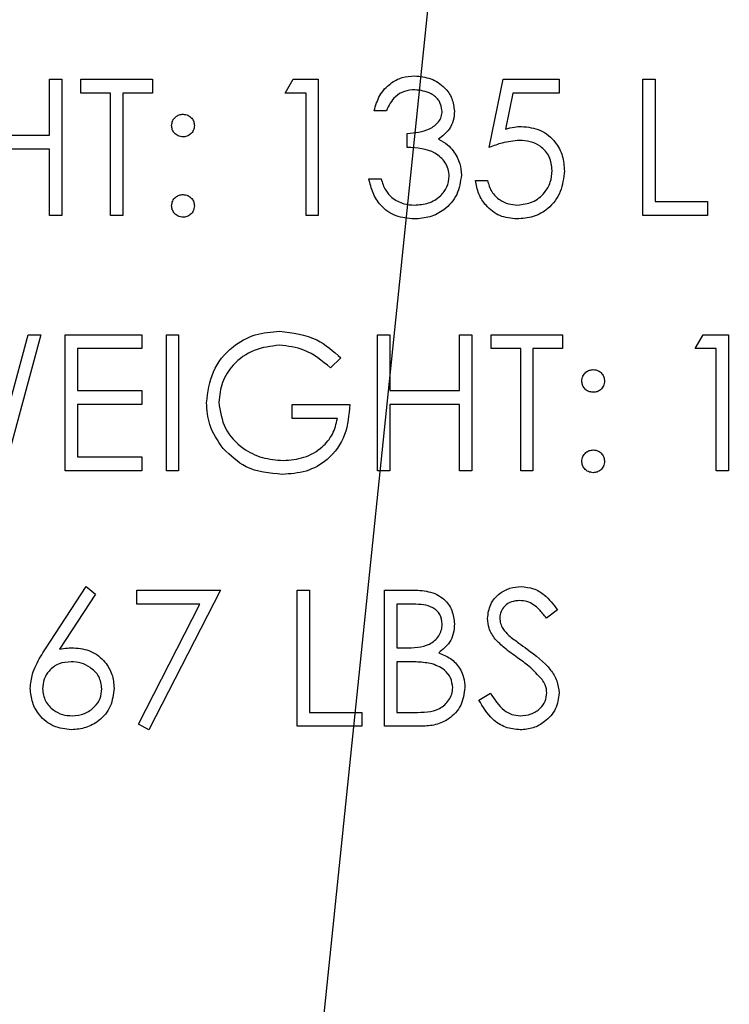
# Model space of a CAD drawing. Header units: inches. Extents: x 1880 to 2363, y -453 to -54.
# Tile 231 of 256: x 2040.645 to 2041.114, y -426.56 to -425.91. Entities that reach past the tile are written whole.
import ezdxf

# ---------------------------------------------------------------- set-up
doc = ezdxf.new("R2010")
doc.units = ezdxf.units.IN
doc.header["$LTSCALE"] = 0.5
doc.header["$MEASUREMENT"] = 0
doc.layers.add('DSS-M-S', color=53, linetype='Continuous')
doc.layers.add('SID-M-S', color=105, linetype='Continuous')

msp = doc.modelspace()

# ---------------------------------------------------------------- linework, layer by layer
at = {"layer": 'DSS-M-S', "linetype": 'Continuous', "lineweight": 25}
for p, q in [((2040.66461, -425.94932), (2040.67269, -425.94932)), ((2040.66461, -425.98625), (2040.66461, -425.94932)), ((2040.67269, -425.94932), (2040.67269, -426.03932)), ((2040.68538, -425.94932), (2040.73269, -425.94932)), ((2040.68538, -425.95855), (2040.68538, -425.94932)), ((2040.73269, -425.94932), (2040.73269, -425.95855)), ((2040.82038, -425.95855), (2040.82567, -425.94932)), ((2040.82567, -425.94932), (2040.84231, -425.94932)), ((2040.84231, -425.94932), (2040.84231, -426.03932)), ((2040.95538, -425.99432), (2040.96461, -425.94932)), ((2040.96461, -425.94932), (2041.00154, -425.94932)), ((2041.00154, -425.94932), (2041.00154, -425.95855)), ((2041.05692, -425.94932), (2041.065, -425.94932)), ((2041.05692, -426.03932), (2041.05692, -425.94932)), ((2041.065, -425.94932), (2041.065, -426.03009)), ((2040.705, -425.95855), (2040.68538, -425.95855)), ((2040.705, -426.03932), (2040.705, -425.95855)), ((2040.73269, -425.95855), (2040.71308, -425.95855)), ((2040.71308, -425.95855), (2040.71308, -426.03932)), ((2040.83423, -425.95855), (2040.82038, -425.95855)), ((2040.83423, -426.03932), (2040.83423, -425.95855)), ((2040.97093, -425.95855), (2040.96608, -425.98223)), ((2041.00154, -425.95855), (2040.97093, -425.95855)), ((2040.88731, -425.97009), (2040.87923, -425.97009)), ((2040.90115, -425.99432), (2040.90115, -425.98509)), ((2040.61846, -425.98625), (2040.66461, -425.98625)), ((2040.66461, -425.99548), (2040.61846, -425.99548)), ((2040.66461, -426.03932), (2040.66461, -425.99548)), ((2040.87577, -426.01509), (2040.88385, -426.01509)), ((2040.94615, -426.01625), (2040.95423, -426.01625)), ((2041.065, -426.03009), (2041.09961, -426.03009)), ((2041.09961, -426.03009), (2041.09961, -426.03932)), ((2040.67269, -426.03932), (2040.66461, -426.03932)), ((2040.71308, -426.03932), (2040.705, -426.03932)), ((2040.84231, -426.03932), (2040.83423, -426.03932)), ((2041.09961, -426.03932), (2041.05692, -426.03932)), ((2040.63288, -426.18363), (2040.65059, -426.11807)), ((2040.65885, -426.11807), (2040.63458, -426.20807)), ((2040.65059, -426.11807), (2040.65885, -426.11807)), ((2040.675, -426.11807), (2040.72577, -426.11807)), ((2040.675, -426.20807), (2040.675, -426.11807)), ((2040.72577, -426.11807), (2040.72577, -426.1273)), ((2040.74192, -426.11807), (2040.75, -426.11807)), ((2040.74192, -426.20807), (2040.74192, -426.11807)), ((2040.75, -426.11807), (2040.75, -426.20807)), ((2040.88154, -426.11807), (2040.88961, -426.11807)), ((2040.88154, -426.20807), (2040.88154, -426.11807)), ((2040.88961, -426.11807), (2040.88961, -426.155)), ((2040.93577, -426.11807), (2040.94385, -426.11807)), ((2040.93577, -426.155), (2040.93577, -426.11807)), ((2040.94385, -426.11807), (2040.94385, -426.20807)), ((2040.95654, -426.11807), (2041.00385, -426.11807)), ((2040.95654, -426.1273), (2040.95654, -426.11807)), ((2041.00385, -426.11807), (2041.00385, -426.1273)), ((2041.09154, -426.1273), (2041.09682, -426.11807)), ((2041.09682, -426.11807), (2041.11346, -426.11807)), ((2041.11346, -426.11807), (2041.11346, -426.20807)), ((2040.68308, -426.1273), (2040.68308, -426.155)), ((2040.72577, -426.1273), (2040.68308, -426.1273)), ((2040.97615, -426.1273), (2040.95654, -426.1273)), ((2040.97615, -426.20807), (2040.97615, -426.1273)), ((2040.98423, -426.1273), (2040.98423, -426.20807)), ((2041.00385, -426.1273), (2040.98423, -426.1273)), ((2041.10538, -426.1273), (2041.09154, -426.1273)), ((2041.10538, -426.20807), (2041.10538, -426.1273)), ((2040.85731, -426.13343), (2040.85038, -426.14)), ((2040.68308, -426.155), (2040.72577, -426.155)), ((2040.72577, -426.155), (2040.72577, -426.16423)), ((2040.88961, -426.155), (2040.93577, -426.155)), ((2040.68308, -426.16423), (2040.68308, -426.19884)), ((2040.72577, -426.16423), (2040.68308, -426.16423)), ((2040.825, -426.16423), (2040.86308, -426.16423)), ((2040.825, -426.17346), (2040.825, -426.16423)), ((2040.93577, -426.16423), (2040.88961, -426.16423)), ((2040.88961, -426.16423), (2040.88961, -426.20807)), ((2040.93577, -426.20807), (2040.93577, -426.16423)), ((2040.855, -426.17346), (2040.825, -426.17346)), ((2040.68308, -426.19884), (2040.72577, -426.19884)), ((2040.72577, -426.19884), (2040.72577, -426.20807)), ((2040.72577, -426.20807), (2040.675, -426.20807)), ((2040.75, -426.20807), (2040.74192, -426.20807)), ((2040.88961, -426.20807), (2040.88154, -426.20807)), ((2040.94385, -426.20807), (2040.93577, -426.20807)), ((2040.98423, -426.20807), (2040.97615, -426.20807)), ((2041.11346, -426.20807), (2041.10538, -426.20807)), ((2040.66198, -426.32559), (2040.68885, -426.28452)), ((2040.68885, -426.28452), (2040.69507, -426.2894)), ((2040.69507, -426.2894), (2040.67129, -426.32577)), ((2040.72231, -426.28682), (2040.77769, -426.28682)), ((2040.72231, -426.29605), (2040.72231, -426.28682)), ((2040.77769, -426.28682), (2040.73038, -426.37913)), ((2040.82846, -426.37682), (2040.82846, -426.28682)), ((2040.82846, -426.28682), (2040.83654, -426.28682)), ((2040.83654, -426.28682), (2040.83654, -426.36759)), ((2040.88615, -426.28682), (2040.90371, -426.28682)), ((2040.88615, -426.37682), (2040.88615, -426.28682)), ((2040.76403, -426.29605), (2040.72231, -426.29605)), ((2040.72341, -426.37529), (2040.76403, -426.29605)), ((2040.89423, -426.29605), (2040.89423, -426.3249)), ((2040.90519, -426.29605), (2040.89423, -426.29605)), ((2041.00038, -426.29975), (2040.99308, -426.30529)), ((2040.89423, -426.3249), (2040.89966, -426.3249)), ((2040.89423, -426.33413), (2040.89423, -426.36759)), ((2040.89958, -426.33413), (2040.89423, -426.33413)), ((2040.94846, -426.35946), (2040.95607, -426.3549)), ((2040.83654, -426.36759), (2040.87115, -426.36759)), ((2040.87115, -426.36759), (2040.87115, -426.37682)), ((2040.89423, -426.36759), (2040.90573, -426.36759)), ((2040.73038, -426.37913), (2040.72341, -426.37529)), ((2040.87115, -426.37682), (2040.82846, -426.37682)), ((2040.91049, -426.37682), (2040.88615, -426.37682))]:
    msp.add_line(p, q, dxfattribs=at)
for points, knots in [([(2040.87923, -425.97009), (2040.88027, -425.96663), (2040.88234, -425.95972), (2040.88922, -425.95207), (2040.89754, -425.94768), (2040.90319, -425.94724), (2040.90602, -425.94702)], [0, 0, 0, 0, 0.2802877, 0.5596797, 0.7797465, 1, 1, 1, 1]), ([(2040.90602, -425.94702), (2040.90967, -425.94741), (2040.91695, -425.94819), (2040.92567, -425.95397), (2040.9312, -425.96182), (2040.93194, -425.96754), (2040.93231, -425.9704)], [0, 0, 0, 0, 0.280085, 0.559868, 0.780099, 1, 1, 1, 1]), ([(2040.90613, -425.95625), (2040.90379, -425.95643), (2040.89912, -425.9568), (2040.89168, -425.96131), (2040.88896, -425.96676), (2040.88731, -425.97009)], [0, 0, 0, 0, 0.280636, 0.560364, 1, 1, 1, 1]), ([(2040.92423, -425.97036), (2040.92377, -425.96801), (2040.92286, -425.96328), (2040.91597, -425.95745), (2040.90986, -425.9567), (2040.90613, -425.95625)], [0, 0, 0, 0, 0.278859, 0.560074, 1, 1, 1, 1]), ([(2040.90115, -425.98509), (2040.90624, -425.98462), (2040.91386, -425.98392), (2040.92132, -425.97864), (2040.92387, -425.97416), (2040.92411, -425.97163), (2040.92423, -425.97036)], [0, 0, 0, 0, 0.4994185, 0.749016, 0.8745437, 1, 1, 1, 1]), ([(2040.93231, -425.9704), (2040.93216, -425.97248), (2040.93187, -425.97664), (2040.92863, -425.98354), (2040.92439, -425.98688), (2040.9218, -425.98892)], [0, 0, 0, 0, 0.280508, 0.560792, 1, 1, 1, 1]), ([(2040.74538, -425.9799), (2040.74552, -425.9788), (2040.74579, -425.97659), (2040.74783, -425.97415), (2040.75028, -425.97264), (2040.75202, -425.97248), (2040.75288, -425.9724)], [0, 0, 0, 0, 0.279585, 0.559454, 0.779697, 1, 1, 1, 1]), ([(2040.75288, -425.9724), (2040.75399, -425.97253), (2040.75621, -425.97278), (2040.75864, -425.97484), (2040.76018, -425.97728), (2040.76032, -425.97903), (2040.76038, -425.9799)], [0, 0, 0, 0, 0.279602, 0.559212, 0.779475, 1, 1, 1, 1]), ([(2040.75288, -425.9874), (2040.75178, -425.98727), (2040.74956, -425.98701), (2040.74712, -425.98497), (2040.74561, -425.98251), (2040.74546, -425.98077), (2040.74538, -425.9799)], [0, 0, 0, 0, 0.279647, 0.559299, 0.779615, 1, 1, 1, 1]), ([(2040.76038, -425.9799), (2040.76026, -425.98101), (2040.76001, -425.98323), (2040.75795, -425.98566), (2040.7555, -425.98718), (2040.75376, -425.98733), (2040.75288, -425.9874)], [0, 0, 0, 0, 0.279517, 0.559326, 0.779544, 1, 1, 1, 1]), ([(2040.96608, -425.98223), (2040.96802, -425.98169), (2040.9715, -425.98073), (2040.97509, -425.98056), (2040.97668, -425.98048)], [0, 0, 0, 0, 0.560064, 1, 1, 1, 1]), ([(2040.97668, -425.98048), (2040.98098, -425.98093), (2040.98958, -425.98185), (2040.99905, -425.98995), (2041.00431, -425.9998), (2041.00477, -426.00654), (2041.005, -426.00992)], [0, 0, 0, 0, 0.279688, 0.559025, 0.779292, 1, 1, 1, 1]), ([(2040.9218, -425.98892), (2040.92389, -425.99001), (2040.92764, -425.99196), (2040.93035, -425.99518), (2040.93155, -425.9966)], [0, 0, 0, 0, 0.5597945, 1, 1, 1, 1]), ([(2040.97522, -425.98971), (2040.9714, -425.9901), (2040.96459, -425.99081), (2040.9582, -425.99325), (2040.95538, -425.99432)], [0, 0, 0, 0, 0.559416, 1, 1, 1, 1]), ([(2040.99692, -426.00958), (2040.99659, -426.00646), (2040.99592, -426.00024), (2040.98986, -425.99348), (2040.98252, -425.99013), (2040.97765, -425.98985), (2040.97522, -425.98971)], [0, 0, 0, 0, 0.279539, 0.558617, 0.779047, 1, 1, 1, 1]), ([(2040.92885, -426.01336), (2040.92871, -426.01179), (2040.92845, -426.00865), (2040.92565, -426.00298), (2040.91728, -425.99522), (2040.9076, -425.99468), (2040.90115, -425.99432)], [0, 0, 0, 0, 0.125587, 0.251191, 0.500605, 1, 1, 1, 1]), ([(2040.93155, -425.9966), (2040.93328, -425.99935), (2040.93636, -426.00427), (2040.93675, -426.01004), (2040.93692, -426.01259)], [0, 0, 0, 0, 0.559419, 1, 1, 1, 1]), ([(2041.005, -426.00992), (2041.00447, -426.01459), (2041.00342, -426.02392), (2040.99533, -426.03477), (2040.98464, -426.04079), (2040.97729, -426.04135), (2040.97361, -426.04163)], [0, 0, 0, 0, 0.279864, 0.559271, 0.779424, 1, 1, 1, 1]), ([(2040.97408, -426.0324), (2040.97745, -426.03201), (2040.9842, -426.03121), (2040.99171, -426.02506), (2040.99629, -426.01754), (2040.99671, -426.01223), (2040.99692, -426.00958)], [0, 0, 0, 0, 0.279617, 0.559357, 0.779559, 1, 1, 1, 1]), ([(2040.90579, -426.04163), (2040.90166, -426.04127), (2040.89341, -426.04055), (2040.88367, -426.03364), (2040.87801, -426.02455), (2040.87652, -426.01825), (2040.87577, -426.01509)], [0, 0, 0, 0, 0.279886, 0.558979, 0.779263, 1, 1, 1, 1]), ([(2040.88385, -426.01509), (2040.88467, -426.01771), (2040.88614, -426.02238), (2040.88944, -426.02596), (2040.89089, -426.02753)], [0, 0, 0, 0, 0.560694, 1, 1, 1, 1]), ([(2040.93692, -426.01259), (2040.93628, -426.017), (2040.93499, -426.02584), (2040.92654, -426.03555), (2040.91624, -426.04082), (2040.90927, -426.04136), (2040.90579, -426.04163)], [0, 0, 0, 0, 0.279304, 0.558838, 0.779277, 1, 1, 1, 1]), ([(2040.90593, -426.0324), (2040.90905, -426.03219), (2040.91528, -426.03178), (2040.92282, -426.02711), (2040.92794, -426.02069), (2040.92854, -426.0158), (2040.92885, -426.01336)], [0, 0, 0, 0, 0.2805991, 0.5601509, 0.7803026, 1, 1, 1, 1]), ([(2040.97361, -426.04163), (2040.96975, -426.04124), (2040.96204, -426.04045), (2040.95332, -426.03356), (2040.94792, -426.02516), (2040.94674, -426.01922), (2040.94615, -426.01625)], [0, 0, 0, 0, 0.279625, 0.559019, 0.77938, 1, 1, 1, 1]), ([(2040.95423, -426.01625), (2040.95493, -426.01879), (2040.95632, -426.02387), (2040.96181, -426.02901), (2040.96794, -426.03188), (2040.97203, -426.03223), (2040.97408, -426.0324)], [0, 0, 0, 0, 0.28005, 0.559166, 0.779583, 1, 1, 1, 1]), ([(2040.74538, -426.03298), (2040.74552, -426.03187), (2040.74578, -426.02966), (2040.74781, -426.02721), (2040.75028, -426.02571), (2040.75201, -426.02555), (2040.75288, -426.02548)], [0, 0, 0, 0, 0.279576, 0.559284, 0.779552, 1, 1, 1, 1]), ([(2040.75288, -426.02548), (2040.75399, -426.0256), (2040.75621, -426.02586), (2040.75864, -426.02792), (2040.76018, -426.03036), (2040.76032, -426.03211), (2040.76038, -426.03298)], [0, 0, 0, 0, 0.279602, 0.559212, 0.779475, 1, 1, 1, 1]), ([(2040.89089, -426.02753), (2040.89348, -426.02915), (2040.89811, -426.03205), (2040.90354, -426.03229), (2040.90593, -426.0324)], [0, 0, 0, 0, 0.558748, 1, 1, 1, 1]), ([(2040.75288, -426.04048), (2040.75178, -426.04034), (2040.74957, -426.04007), (2040.74713, -426.03803), (2040.74563, -426.03558), (2040.74546, -426.03385), (2040.74538, -426.03298)], [0, 0, 0, 0, 0.279581, 0.559143, 0.779575, 1, 1, 1, 1]), ([(2040.76038, -426.03298), (2040.76025, -426.03408), (2040.75999, -426.0363), (2040.75794, -426.03873), (2040.75549, -426.04024), (2040.75375, -426.0404), (2040.75288, -426.04048)], [0, 0, 0, 0, 0.279469, 0.559358, 0.779674, 1, 1, 1, 1]), ([(2040.76846, -426.16304), (2040.76935, -426.15598), (2040.77112, -426.14188), (2040.78407, -426.12606), (2040.80021, -426.11711), (2040.81131, -426.11621), (2040.81687, -426.11577)], [0, 0, 0, 0, 0.27959, 0.559072, 0.779411, 1, 1, 1, 1]), ([(2040.81687, -426.11577), (2040.82543, -426.11683), (2040.84077, -426.11874), (2040.85224, -426.12894), (2040.85731, -426.13343)], [0, 0, 0, 0, 0.558579, 1, 1, 1, 1]), ([(2040.8166, -426.125), (2040.81091, -426.12569), (2040.79952, -426.12708), (2040.78623, -426.13668), (2040.77806, -426.14924), (2040.77704, -426.1582), (2040.77654, -426.16268)], [0, 0, 0, 0, 0.279847, 0.559555, 0.779847, 1, 1, 1, 1]), ([(2040.85038, -426.14), (2040.84482, -426.13542), (2040.83488, -426.12724), (2040.82219, -426.12568), (2040.8166, -426.125)], [0, 0, 0, 0, 0.55984, 1, 1, 1, 1]), ([(2041.01654, -426.14865), (2041.01667, -426.14755), (2041.01695, -426.14534), (2041.01898, -426.1429), (2041.02144, -426.14139), (2041.02317, -426.14123), (2041.02404, -426.14115)], [0, 0, 0, 0, 0.279585, 0.559454, 0.779697, 1, 1, 1, 1]), ([(2041.02404, -426.14115), (2041.02515, -426.14128), (2041.02737, -426.14153), (2041.02979, -426.14359), (2041.03133, -426.14603), (2041.03147, -426.14778), (2041.03154, -426.14865)], [0, 0, 0, 0, 0.279602, 0.559212, 0.779475, 1, 1, 1, 1]), ([(2041.02404, -426.15615), (2041.02293, -426.15602), (2041.02072, -426.15576), (2041.01827, -426.15372), (2041.01677, -426.15126), (2041.01661, -426.14952), (2041.01654, -426.14865)], [0, 0, 0, 0, 0.279647, 0.559299, 0.779615, 1, 1, 1, 1]), ([(2041.03154, -426.14865), (2041.03141, -426.14976), (2041.03117, -426.15198), (2041.0291, -426.15441), (2041.02665, -426.15593), (2041.02491, -426.15608), (2041.02404, -426.15615)], [0, 0, 0, 0, 0.279517, 0.559326, 0.779544, 1, 1, 1, 1]), ([(2040.77949, -426.19336), (2040.77594, -426.18822), (2040.76959, -426.17902), (2040.76881, -426.16793), (2040.76846, -426.16304)], [0, 0, 0, 0, 0.559317, 1, 1, 1, 1]), ([(2040.77654, -426.16268), (2040.77746, -426.16863), (2040.7793, -426.18054), (2040.79124, -426.19311), (2040.80512, -426.20004), (2040.8145, -426.20078), (2040.81919, -426.20115)], [0, 0, 0, 0, 0.279061, 0.558584, 0.779236, 1, 1, 1, 1]), ([(2040.86308, -426.16423), (2040.86252, -426.17102), (2040.86142, -426.18458), (2040.85003, -426.20063), (2040.83447, -426.20929), (2040.82382, -426.21002), (2040.81849, -426.21038)], [0, 0, 0, 0, 0.280351, 0.559367, 0.779371, 1, 1, 1, 1]), ([(2040.81919, -426.20115), (2040.82384, -426.2008), (2040.83312, -426.20008), (2040.84452, -426.19339), (2040.85242, -426.18414), (2040.85414, -426.17702), (2040.855, -426.17346)], [0, 0, 0, 0, 0.280254, 0.559912, 0.779941, 1, 1, 1, 1]), ([(2040.81849, -426.21038), (2040.81009, -426.20962), (2040.79506, -426.20825), (2040.78425, -426.19791), (2040.77949, -426.19336)], [0, 0, 0, 0, 0.559617, 1, 1, 1, 1]), ([(2041.01654, -426.20173), (2041.01667, -426.20062), (2041.01693, -426.19841), (2041.01897, -426.19596), (2041.02143, -426.19446), (2041.02317, -426.1943), (2041.02404, -426.19423)], [0, 0, 0, 0, 0.279576, 0.559284, 0.779552, 1, 1, 1, 1]), ([(2041.02404, -426.19423), (2041.02515, -426.19435), (2041.02737, -426.19461), (2041.02979, -426.19667), (2041.03133, -426.19911), (2041.03147, -426.20086), (2041.03154, -426.20173)], [0, 0, 0, 0, 0.279602, 0.559212, 0.779475, 1, 1, 1, 1]), ([(2041.02404, -426.20923), (2041.02293, -426.20909), (2041.02073, -426.20882), (2041.01829, -426.20678), (2041.01678, -426.20433), (2041.01662, -426.2026), (2041.01654, -426.20173)], [0, 0, 0, 0, 0.279581, 0.559143, 0.779575, 1, 1, 1, 1]), ([(2041.03154, -426.20173), (2041.03141, -426.20283), (2041.03115, -426.20505), (2041.0291, -426.20748), (2041.02664, -426.20899), (2041.02491, -426.20915), (2041.02404, -426.20923)], [0, 0, 0, 0, 0.279469, 0.559358, 0.779674, 1, 1, 1, 1]), ([(2040.95423, -426.30552), (2040.95462, -426.30232), (2040.9554, -426.29594), (2040.96155, -426.289), (2040.9689, -426.28516), (2040.9739, -426.28473), (2040.97641, -426.28452)], [0, 0, 0, 0, 0.279553, 0.558798, 0.779378, 1, 1, 1, 1]), ([(2040.97641, -426.28452), (2040.97918, -426.28479), (2040.98472, -426.28533), (2040.99339, -426.29062), (2040.99773, -426.29629), (2041.00038, -426.29975)], [0, 0, 0, 0, 0.27975, 0.559501, 1, 1, 1, 1]), ([(2040.90371, -426.28682), (2040.90757, -426.28691), (2040.91524, -426.28707), (2040.92539, -426.29166), (2040.93129, -426.30007), (2040.93197, -426.30611), (2040.93231, -426.30913)], [0, 0, 0, 0, 0.281317, 0.559922, 0.779935, 1, 1, 1, 1]), ([(2040.92423, -426.30929), (2040.92397, -426.30707), (2040.92357, -426.30374), (2040.92073, -426.30031), (2040.91535, -426.29646), (2040.9097, -426.29624), (2040.90519, -426.29605)], [0, 0, 0, 0, 0.249284, 0.374925, 0.500645, 1, 1, 1, 1]), ([(2040.9755, -426.29375), (2040.97368, -426.29389), (2040.97003, -426.29417), (2040.96563, -426.29697), (2040.96275, -426.30083), (2040.96245, -426.3037), (2040.96231, -426.30514)], [0, 0, 0, 0, 0.280274, 0.559931, 0.77992, 1, 1, 1, 1]), ([(2040.99308, -426.30529), (2040.99153, -426.30335), (2040.98897, -426.30016), (2040.98474, -426.29631), (2040.98033, -426.29412), (2040.97711, -426.29387), (2040.9755, -426.29375)], [0, 0, 0, 0, 0.340409, 0.560482, 0.78018, 1, 1, 1, 1]), ([(2040.89966, -426.3249), (2040.90531, -426.32489), (2040.91238, -426.32487), (2040.91935, -426.32031), (2040.92206, -426.31718), (2040.9239, -426.31341), (2040.92412, -426.31066), (2040.92423, -426.30929)], [0, 0, 0, 0, 0.4986071, 0.6240085, 0.7494012, 0.8747358, 1, 1, 1, 1]), ([(2040.93231, -426.30913), (2040.93215, -426.31125), (2040.93185, -426.3155), (2040.92888, -426.32271), (2040.92455, -426.32617), (2040.9219, -426.32827)], [0, 0, 0, 0, 0.280867, 0.561527, 1, 1, 1, 1]), ([(2040.95926, -426.31922), (2040.95767, -426.31689), (2040.95484, -426.31272), (2040.95442, -426.30772), (2040.95423, -426.30552)], [0, 0, 0, 0, 0.55984, 1, 1, 1, 1]), ([(2040.96231, -426.30514), (2040.96241, -426.3064), (2040.96262, -426.30891), (2040.96457, -426.31305), (2040.96685, -426.31536), (2040.96824, -426.31677)], [0, 0, 0, 0, 0.279946, 0.559774, 1, 1, 1, 1]), ([(2040.96824, -426.31677), (2040.97046, -426.31849), (2040.97442, -426.32157), (2040.97853, -426.32446), (2040.98034, -426.32573)], [0, 0, 0, 0, 0.559906, 1, 1, 1, 1]), ([(2040.97401, -426.33146), (2040.97107, -426.32939), (2040.96584, -426.32569), (2040.96127, -426.3212), (2040.95926, -426.31922)], [0, 0, 0, 0, 0.560413, 1, 1, 1, 1]), ([(2040.65192, -426.35173), (2040.65224, -426.34851), (2040.65277, -426.34321), (2040.65562, -426.33634), (2040.65859, -426.33084), (2040.66085, -426.32734), (2040.66198, -426.32559)], [0, 0, 0, 0, 0.339374, 0.559486, 0.779731, 1, 1, 1, 1]), ([(2040.67129, -426.32577), (2040.67302, -426.32549), (2040.67611, -426.32501), (2040.67923, -426.32493), (2040.68061, -426.3249)], [0, 0, 0, 0, 0.55991, 1, 1, 1, 1]), ([(2040.68061, -426.3249), (2040.68455, -426.32535), (2040.69244, -426.32625), (2040.70121, -426.33347), (2040.70653, -426.34227), (2040.70705, -426.34847), (2040.70731, -426.35157)], [0, 0, 0, 0, 0.279638, 0.559326, 0.779527, 1, 1, 1, 1]), ([(2040.9219, -426.32827), (2040.9246, -426.32937), (2040.92998, -426.33155), (2040.93566, -426.33758), (2040.93873, -426.34446), (2040.93906, -426.349), (2040.93923, -426.35128)], [0, 0, 0, 0, 0.280382, 0.559606, 0.779765, 1, 1, 1, 1]), ([(2040.98034, -426.32573), (2040.98598, -426.32991), (2040.99384, -426.33573), (2041.00053, -426.34656), (2041.0012, -426.35204), (2041.00154, -426.35477)], [0, 0, 0, 0, 0.560115, 0.780284, 1, 1, 1, 1]), ([(2040.67891, -426.33413), (2040.67617, -426.33437), (2040.67069, -426.33483), (2040.66441, -426.33958), (2040.66059, -426.34562), (2040.6602, -426.34991), (2040.66, -426.35205)], [0, 0, 0, 0, 0.280127, 0.559515, 0.779719, 1, 1, 1, 1]), ([(2040.69923, -426.35205), (2040.69881, -426.34923), (2040.69798, -426.34358), (2040.69208, -426.33789), (2040.68557, -426.3346), (2040.68113, -426.33429), (2040.67891, -426.33413)], [0, 0, 0, 0, 0.278754, 0.558605, 0.779147, 1, 1, 1, 1]), ([(2040.91642, -426.3352), (2040.91329, -426.33481), (2040.9077, -426.33412), (2040.90207, -426.33413), (2040.89958, -426.33413)], [0, 0, 0, 0, 0.559734, 1, 1, 1, 1]), ([(2040.93115, -426.35128), (2040.93088, -426.34907), (2040.93034, -426.34465), (2040.92514, -426.33823), (2040.91973, -426.33635), (2040.91642, -426.3352)], [0, 0, 0, 0, 0.279944, 0.560429, 1, 1, 1, 1]), ([(2040.99023, -426.34581), (2040.98746, -426.34285), (2040.9825, -426.33754), (2040.97661, -426.33332), (2040.97401, -426.33146)], [0, 0, 0, 0, 0.559496, 1, 1, 1, 1]), ([(2040.99346, -426.35465), (2040.99324, -426.35286), (2040.99284, -426.34965), (2040.99103, -426.34699), (2040.99023, -426.34581)], [0, 0, 0, 0, 0.5589902, 1, 1, 1, 1]), ([(2040.67918, -426.37913), (2040.67516, -426.37865), (2040.66711, -426.37768), (2040.65802, -426.37037), (2040.65286, -426.3612), (2040.65224, -426.35489), (2040.65192, -426.35173)], [0, 0, 0, 0, 0.2796696, 0.5590848, 0.7795576, 1, 1, 1, 1]), ([(2040.66, -426.35205), (2040.66039, -426.35482), (2040.66116, -426.36035), (2040.66678, -426.36606), (2040.6731, -426.36941), (2040.67744, -426.36974), (2040.67961, -426.3699)], [0, 0, 0, 0, 0.279059, 0.55882, 0.779303, 1, 1, 1, 1]), ([(2040.70731, -426.35157), (2040.70684, -426.35569), (2040.70591, -426.36392), (2040.69823, -426.37304), (2040.68886, -426.37822), (2040.68241, -426.37883), (2040.67918, -426.37913)], [0, 0, 0, 0, 0.279631, 0.55896, 0.779478, 1, 1, 1, 1]), ([(2040.67961, -426.3699), (2040.68238, -426.36962), (2040.68791, -426.36907), (2040.69432, -426.36446), (2040.69855, -426.35857), (2040.699, -426.35422), (2040.69923, -426.35205)], [0, 0, 0, 0, 0.280018, 0.559853, 0.779987, 1, 1, 1, 1]), ([(2040.90573, -426.36759), (2040.91161, -426.36759), (2040.92043, -426.36758), (2040.92819, -426.36067), (2040.93079, -426.35555), (2040.93103, -426.3527), (2040.93115, -426.35128)], [0, 0, 0, 0, 0.49936, 0.748736, 0.874399, 1, 1, 1, 1]), ([(2040.93923, -426.35128), (2040.9387, -426.35531), (2040.93763, -426.36338), (2040.92953, -426.37194), (2040.92, -426.37628), (2040.91366, -426.37664), (2040.91049, -426.37682)], [0, 0, 0, 0, 0.279141, 0.558654, 0.779059, 1, 1, 1, 1]), ([(2040.95607, -426.3549), (2040.95874, -426.35901), (2040.96247, -426.36474), (2040.9701, -426.3693), (2040.97392, -426.3697), (2040.97583, -426.3699)], [0, 0, 0, 0, 0.559321, 0.779782, 1, 1, 1, 1]), ([(2040.97583, -426.3699), (2040.97825, -426.36966), (2040.98308, -426.36917), (2040.98899, -426.36554), (2040.99275, -426.36035), (2040.99322, -426.35655), (2040.99346, -426.35465)], [0, 0, 0, 0, 0.280276, 0.560148, 0.780153, 1, 1, 1, 1]), ([(2041.00154, -426.35477), (2041.00104, -426.35846), (2041.00003, -426.36583), (2040.99283, -426.37367), (2040.98452, -426.37843), (2040.97873, -426.3789), (2040.97583, -426.37913)], [0, 0, 0, 0, 0.279183, 0.559085, 0.779446, 1, 1, 1, 1]), ([(2040.97583, -426.37913), (2040.9725, -426.3788), (2040.96584, -426.37813), (2040.95558, -426.37135), (2040.95116, -426.36397), (2040.94846, -426.35946)], [0, 0, 0, 0, 0.27988, 0.559666, 1, 1, 1, 1])]:
    msp.add_open_spline(points, degree=3, knots=knots, dxfattribs=at)
at = {"layer": 'SID-M-S'}
msp.add_line((2041.50444, -420.18168), (2040.69432, -428.03808), dxfattribs=at)

doc.saveas('drawing.dxf')
